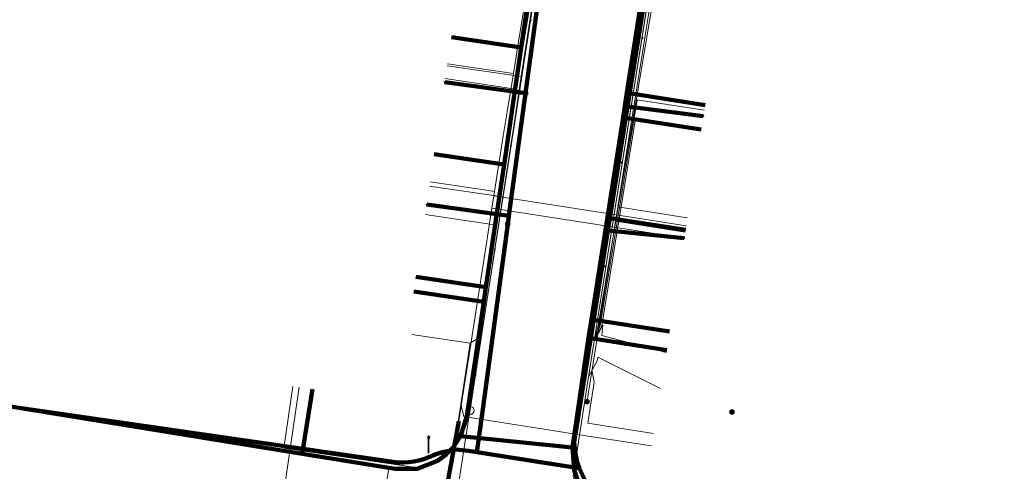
# Model space of a CAD drawing. Extents: x 152558 to 154479, y 462974 to 463683.
# Tile 135 of 256: x 153159 to 153206, y 463431 to 463453. Entities that reach past the tile are written whole.
import ezdxf
from ezdxf.lldxf.tags import DXFTag

# ---------------------------------------------------------------- set-up
doc = ezdxf.new("R2010")
doc.units = 0
doc.header["$LTSCALE"] = 0.2
doc.layers.get('0').update_dxf_attribs({"linetype": 'CONTINUOUS'})
for name, color, linetype, lineweight in [('B-RO-KL-DATA_COAXIAAL_17_ZIGGO BV-G', 90, 'KL-DATA-N', 18), ('B-RO-KL-DATA_COAXIAAL_7_ZIGGO BV-G', 90, 'KL-DATA-N', 18), ('B-RO-KL-DATA_HULPSTUK_KPN BV-S', 90, 'CONTINUOUS', 25), ('B-RO-KL-DATA_HULPSTUK_REGGEFIBER OPERATOR BV-S', 90, 'CONTINUOUS', 25), ('B-RO-KL-DATA_KABELBED_KPN BV-G', 90, 'CONTINUOUS', 100), ('B-RO-KL-DATA_KABELBED_ZIGGO BV-G', 90, 'CONTINUOUS', 100), ('B-RO-KL-DATA_MANTELBUIS_PVC_KPN BV-G', 90, 'CONTINUOUS', 100), ('B-RO-KL-DATA_REGGEFIBER OPERATOR BV-G', 90, 'KL-DATA-N', 18), ('B-RO-KL-ET_LS_400 V_STEDIN NETBEHEER BV-G', 190, 'KL-LS-N', 18), ('B-RO-KL-ET_LS_GEMEENTE AMERSFOORT-S', 190, 'CONTINUOUS', 25), ('B-RO-KL-ET_LS_HULPSTUK_STEDIN NETBEHEER BV-S', 190, 'CONTINUOUS', 25), ('B-RO-KL-GAS_LD_KOPER_22_0.1 BAR_STEDIN NETBEHEER BV-G', 50, 'KL-GAS-LD-N', 18), ('B-RO-KL-GAS_LD_MANTELBUIS_ASBESTCEMENT_124_STEDIN NETBEHEER BV-G', 50, 'CONTINUOUS', 100), ('B-RO-KL-GAS_LD_PE_25_0.1 BAR_STEDIN NETBEHEER BV-G', 50, 'KL-GAS-LD-N', 18), ('B-RO-KL-GAS_LD_PE_32_0.1 BAR_STEDIN NETBEHEER BV-G', 50, 'KL-GAS-LD-N', 18), ('B-RO-KL-GAS_LD_PVC_63_0.1 BAR_STEDIN NETBEHEER BV-G', 50, 'KL-GAS-LD-N', 18), ('B-RO-KL-WATER_100_VITENS-G', 170, 'KL-WATER-N', 18), ('B-RO-KL-WATER_HULPSTUK_VITENS-S', 170, 'CONTINUOUS', 25)]:
    doc.layers.add(name, color=color, linetype=linetype, lineweight=lineweight)
doc.styles.add('NLCS-ISO', font='NLCS-ISO.ttf')
tags = doc.linetypes.add('KL-DATA-N', pattern='A,4,-1,[101,NLCS.SHX,S=0.5,R=0,X=0,Y=0],-1,4,-1,["D",Standard,S=1,R=0,X=-0.25,Y=-0.5],-1.5', length=12.5).pattern_tags.tags
tags[18] = DXFTag(74, 10)
tags = doc.linetypes.add('KL-GAS-LD-N', pattern='A,4,-1,[69,NLCS.SHX,S=0.5,R=0,X=0,Y=0],-1,4,-1,["L",Standard,S=1,R=0,X=0.25,Y=-0.5],-2', length=13).pattern_tags.tags
tags[18] = DXFTag(74, 10)
tags = doc.linetypes.add('KL-LS-N', pattern='A,4,-1,[103,NLCS.SHX,S=0.75,R=0,X=0,Y=0],-1,4,-1,["L",Standard,S=1,R=0,X=0,Y=-0.5],-2', length=13).pattern_tags.tags
tags[18] = DXFTag(74, 10)
doc.linetypes.add('KL-WATER-N', pattern='A,7,-0.5,[168,NLCS.SHX,S=0.75,R=0,X=0.75,Y=0],-2', length=9.5)

# ---------------------------------------------------------------- blocks, each defined once
blk = doc.blocks.new('SKL-WTB_HULP_MOF-SO')
at = {"linetype": 'ByBlock', "lineweight": 18}
h = blk.add_hatch(color=0, dxfattribs=at)
h.dxf.hatch_style = 1
h.paths.add_polyline_path([(-0.5625, 0, 1), (0.5625, 0, 1)])
at = {"color": 0, "linetype": 'ByBlock', "lineweight": 18}
blk.add_circle((0, 0), 0.5625, dxfattribs=at)
at = {"color": 0, "linetype": 'ByBlock', "lineweight": 18, "style": 'NLCS-ISO', "flags": 1}
for tag, p in [('TYPE', (1.5, 0)), ('OMSCHRIJVING', (1.5, -3)), ('LABEL', (1.5, -1.5))]:
    blk.add_attdef(tag, p, '', height=1, dxfattribs=at)
blk = doc.blocks.new('SKL-WTB_HULP_OVERIG-SO')
at = {"color": 0, "linetype": 'ByBlock', "lineweight": 18}
for points in [[(-0.14, 0.14), (0.14, -0.14)], [(0.14, 0.14), (-0.14, -0.14)]]:
    blk.add_lwpolyline(points, dxfattribs=at)
at = {"color": 0, "linetype": 'ByBlock', "lineweight": 18, "style": 'NLCS-ISO', "flags": 1}
for tag, p in [('TYPE', (1.5, 0)), ('OMSCHRIJVING', (1.5, -3)), ('LABEL', (1.5, -1.5))]:
    blk.add_attdef(tag, p, '', height=1, dxfattribs=at)
blk = doc.blocks.new('SKL-WTB_HULP_AFSLUITER-SO')
at = {"color": 0, "linetype": 'ByBlock', "lineweight": 18}
blk.add_lwpolyline([(0, 0.8), (0, -0.8)], dxfattribs=at)
blk.add_circle((0, 0), 1, dxfattribs=at)
at = {"color": 0, "linetype": 'ByBlock', "lineweight": 18, "style": 'NLCS-ISO', "flags": 1}
for tag, p in [('TYPE', (1.5, 0)), ('OMSCHRIJVING', (1.5, -3)), ('LABEL', (1.5, -1.5))]:
    blk.add_attdef(tag, p, '', height=1, dxfattribs=at)
blk = doc.blocks.new('SKL-ET_LS_MAST-SO')
for p, q in [((-0.05, 2.07), (0.05, 2.07)), ((-0.05, -2), (0.05, -2))]:
    blk.add_line(p, q)
for points in [[(-0.18, 1.76), (-0.22, 1.76), (-0.22, 1.84), (-0.18, 1.84), (-0.18, 1.79)], [(-0.18, 1.49), (-0.22, 1.49), (-0.22, 1.57), (-0.18, 1.57), (-0.18, 1.52)], [(-0.18, 1.79), (-0.05, 1.79)], [(-0.18, 1.76), (-0.05, 1.76)], [(-0.18, 1.52), (-0.05, 1.52)], [(-0.18, 1.49), (-0.05, 1.49)], [(-0.05, -2), (-0.05, 2.07)], [(0.05, -2), (0.05, 2.07)], [(0.18, 1.92), (0.05, 1.92)], [(0.18, 1.89), (0.05, 1.89)], [(0.18, 1.66), (0.05, 1.66)], [(0.18, 1.63), (0.05, 1.63)], [(0.18, 1.39), (0.05, 1.39)], [(0.18, 1.36), (0.05, 1.36)], [(0.18, 1.89), (0.22, 1.89), (0.22, 1.97), (0.18, 1.97), (0.18, 1.92)], [(0.18, 1.63), (0.22, 1.63), (0.22, 1.71), (0.18, 1.71), (0.18, 1.66)], [(0.18, 1.36), (0.22, 1.36), (0.22, 1.44), (0.18, 1.44), (0.18, 1.39)]]:
    blk.add_lwpolyline(points)

msp = doc.modelspace()

# ---------------------------------------------------------------- linework, layer by layer
at = {"layer": 'B-RO-KL-DATA_COAXIAAL_17_ZIGGO BV-G', "flags": 128}
for points in [[(153089.958, 463458.019), (153096.289, 463469.247), (153096.659, 463469.017), (153100.889, 463466.387), (153104.67, 463464.036), (153109.622, 463460.958), (153113.403, 463458.607), (153118.336, 463455.54), (153119.389, 463455.086), (153132.204, 463449.962), (153130.831, 463442.892), (153130.81, 463442.686), (153130.69, 463442.07), (153130.716, 463440.956), (153131.788, 463438.936), (153132.739, 463438.679), (153132.778, 463438.652), (153133.425, 463438.357), (153134.113, 463438.181), (153141.648, 463436.951), (153142.759, 463436.769), (153145.035, 463436.397), (153157.733, 463434.324), (153172.215, 463431.979), (153176.695, 463431.253), (153177.22, 463431.213), (153177.745, 463431.267), (153178.252, 463431.413), (153178.726, 463431.645), (153179.151, 463431.957), (153179.516, 463432.338), (153179.808, 463432.778), (153179.833, 463432.836), (153185.221, 463432.285), (153185.202, 463431.968), (153185.309, 463431.195), (153185.565, 463430.457), (153185.96, 463429.782), (153186.477, 463429.198), (153187.099, 463428.725), (153187.801, 463428.382), (153186.889, 463423.137), (153186.898, 463423.053), (153187.113, 463423.077), (153187.81, 463423.032), (153190.551, 463422.611), (153191.903, 463422.403), (153195.561, 463421.841), (153209.51, 463419.425), (153213.934, 463418.659), (153216.558, 463418.204), (153224.331, 463416.858), (153227.602, 463416.292), (153234.203, 463415.148), (153235.044, 463414.924), (153235.835, 463414.558), (153236.522, 463414.08), (153236.551, 463414.06), (153237.169, 463413.446), (153237.671, 463412.734), (153237.983, 463412.071), (153238.042, 463411.945), (153238.27, 463411.104), (153238.348, 463410.235), (153238.275, 463409.367), (153237.622, 463405.593)], [(153145.035, 463436.397), (153157.733, 463434.324), (153172.215, 463431.979), (153176.695, 463431.253), (153177.22, 463431.213), (153177.745, 463431.267), (153178.252, 463431.413), (153178.726, 463431.645), (153179.151, 463431.957), (153179.516, 463432.338), (153179.808, 463432.778), (153179.833, 463432.836), (153185.221, 463432.285), (153185.202, 463431.968), (153185.309, 463431.195), (153185.565, 463430.457), (153185.96, 463429.782), (153186.477, 463429.198), (153187.099, 463428.725), (153187.801, 463428.382), (153186.889, 463423.137), (153186.898, 463423.053), (153187.113, 463423.077), (153187.81, 463423.032), (153190.551, 463422.611), (153191.903, 463422.403)]]:
    msp.add_lwpolyline(points, dxfattribs=at)
at = {"layer": 'B-RO-KL-DATA_COAXIAAL_7_ZIGGO BV-G', "flags": 128}
for points in [[(153199.056, 463480.209), (153199.566, 463483.469), (153197.293, 463483.824), (153196.598, 463483.872), (153195.904, 463483.798), (153195.234, 463483.604), (153194.608, 463483.298), (153194.045, 463482.887), (153193.561, 463482.384), (153193.173, 463481.806), (153192.89, 463481.168), (153192.819, 463480.881), (153192.723, 463480.492), (153192.055, 463476.223), (153191.202, 463470.772), (153191.078, 463469.982), (153189.51, 463459.966), (153189.386, 463459.176), (153187.848, 463449.357), (153187.663, 463448.171), (153186.141, 463438.452), (153186.002, 463437.563), (153185.248, 463432.75), (153185.221, 463432.285), (153185.202, 463431.968), (153185.309, 463431.195), (153185.565, 463430.457), (153185.96, 463429.782), (153186.477, 463429.198), (153187.099, 463428.725), (153187.801, 463428.382), (153186.889, 463423.137), (153186.898, 463423.053), (153187.113, 463423.077), (153187.81, 463423.032), (153190.551, 463422.611), (153191.903, 463422.403)], [(153191.903, 463422.403), (153190.551, 463422.611), (153187.81, 463423.032), (153187.113, 463423.077), (153186.898, 463423.053), (153186.889, 463423.137), (153187.801, 463428.382), (153187.099, 463428.725), (153186.477, 463429.198), (153185.96, 463429.782), (153185.565, 463430.457), (153185.309, 463431.195), (153185.202, 463431.968), (153185.221, 463432.285), (153185.248, 463432.75), (153186.002, 463437.563), (153186.141, 463438.452), (153187.663, 463448.171), (153187.848, 463449.357), (153189.386, 463459.176), (153189.51, 463459.966), (153191.078, 463469.982), (153191.202, 463470.772), (153194.956, 463470.184)], [(153191.903, 463422.403), (153190.551, 463422.611), (153187.81, 463423.032), (153187.113, 463423.077), (153186.898, 463423.053), (153186.889, 463423.137), (153187.801, 463428.382), (153187.099, 463428.725), (153186.477, 463429.198), (153185.96, 463429.782), (153185.565, 463430.457), (153185.309, 463431.195), (153185.202, 463431.968), (153185.221, 463432.285), (153185.248, 463432.75), (153186.002, 463437.563), (153186.141, 463438.452), (153187.663, 463448.171), (153187.848, 463449.357), (153189.386, 463459.176), (153189.51, 463459.966), (153191.078, 463469.982), (153194.832, 463469.394)], [(153191.903, 463422.403), (153190.551, 463422.611), (153187.81, 463423.032), (153187.113, 463423.077), (153186.898, 463423.053), (153186.889, 463423.137), (153187.801, 463428.382), (153187.099, 463428.725), (153186.477, 463429.198), (153185.96, 463429.782), (153185.565, 463430.457), (153185.309, 463431.195), (153185.202, 463431.968), (153185.221, 463432.285), (153179.833, 463432.836), (153180.019, 463433.261), (153180.141, 463433.775), (153180.957, 463439.302), (153181.059, 463439.995), (153181.932, 463445.91), (153182.761, 463451.529), (153184.083, 463460.489), (153180.719, 463460.985)], [(153191.903, 463422.403), (153190.551, 463422.611), (153187.81, 463423.032), (153187.113, 463423.077), (153186.898, 463423.053), (153186.889, 463423.137), (153187.801, 463428.382), (153187.099, 463428.725), (153186.477, 463429.198), (153185.96, 463429.782), (153185.565, 463430.457), (153185.309, 463431.195), (153185.202, 463431.968), (153185.221, 463432.285), (153185.248, 463432.75), (153186.002, 463437.563), (153186.141, 463438.452), (153187.663, 463448.171), (153187.848, 463449.357), (153189.386, 463459.176), (153189.51, 463459.966), (153193.268, 463459.377)], [(153191.903, 463422.403), (153190.551, 463422.611), (153187.81, 463423.032), (153187.113, 463423.077), (153186.898, 463423.053), (153186.889, 463423.137), (153187.801, 463428.382), (153187.099, 463428.725), (153186.477, 463429.198), (153185.96, 463429.782), (153185.565, 463430.457), (153185.309, 463431.195), (153185.202, 463431.968), (153185.221, 463432.285), (153185.248, 463432.75), (153186.002, 463437.563), (153186.141, 463438.452), (153187.663, 463448.171), (153187.848, 463449.357), (153189.386, 463459.176), (153193.14, 463458.588)], [(153191.903, 463422.403), (153190.551, 463422.611), (153187.81, 463423.032), (153187.113, 463423.077), (153186.898, 463423.053), (153186.889, 463423.137), (153187.801, 463428.382), (153187.099, 463428.725), (153186.477, 463429.198), (153185.96, 463429.782), (153185.565, 463430.457), (153185.309, 463431.195), (153185.202, 463431.968), (153185.221, 463432.285), (153179.833, 463432.836), (153180.019, 463433.261), (153180.141, 463433.775), (153180.957, 463439.302), (153181.059, 463439.995), (153181.932, 463445.91), (153182.761, 463451.529), (153179.397, 463452.025)], [(153191.903, 463422.403), (153190.551, 463422.611), (153187.81, 463423.032), (153187.113, 463423.077), (153186.898, 463423.053), (153186.889, 463423.137), (153187.801, 463428.382), (153187.099, 463428.725), (153186.477, 463429.198), (153185.96, 463429.782), (153185.565, 463430.457), (153185.309, 463431.195), (153185.202, 463431.968), (153185.221, 463432.285), (153185.248, 463432.75), (153186.002, 463437.563), (153186.141, 463438.452), (153187.663, 463448.171), (153187.848, 463449.357), (153191.607, 463448.768)], [(153191.903, 463422.403), (153190.551, 463422.611), (153187.81, 463423.032), (153187.113, 463423.077), (153186.898, 463423.053), (153186.889, 463423.137), (153187.801, 463428.382), (153187.099, 463428.725), (153186.477, 463429.198), (153185.96, 463429.782), (153185.565, 463430.457), (153185.309, 463431.195), (153185.202, 463431.968), (153185.221, 463432.285), (153185.248, 463432.75), (153186.002, 463437.563), (153186.141, 463438.452), (153187.663, 463448.171), (153191.421, 463447.582)], [(153191.903, 463422.403), (153190.551, 463422.611), (153187.81, 463423.032), (153187.113, 463423.077), (153186.898, 463423.053), (153186.889, 463423.137), (153187.801, 463428.382), (153187.099, 463428.725), (153186.477, 463429.198), (153185.96, 463429.782), (153185.565, 463430.457), (153185.309, 463431.195), (153185.202, 463431.968), (153185.221, 463432.285), (153179.833, 463432.836), (153180.019, 463433.261), (153180.141, 463433.775), (153180.957, 463439.302), (153181.059, 463439.995), (153181.932, 463445.91), (153178.568, 463446.406)], [(153191.903, 463422.403), (153190.551, 463422.611), (153187.81, 463423.032), (153187.113, 463423.077), (153186.898, 463423.053), (153186.889, 463423.137), (153187.801, 463428.382), (153187.099, 463428.725), (153186.477, 463429.198), (153185.96, 463429.782), (153185.565, 463430.457), (153185.309, 463431.195), (153185.202, 463431.968), (153185.221, 463432.285), (153179.833, 463432.836), (153180.019, 463433.261), (153180.141, 463433.775), (153180.957, 463439.302), (153181.059, 463439.995), (153181.932, 463445.91), (153178.568, 463446.406)], [(153158.374, 463382.175), (153121.109, 463388.786), (153122.3, 463394.74), (153123.3, 463399.74), (153124.094, 463403.712), (153124.26, 463404.547), (153127.245, 463419.547), (153129.345, 463430.124), (153129.464, 463430.724), (153130.905, 463433.533), (153131.461, 463436.699), (153131.723, 463438.189), (153131.788, 463438.936), (153132.739, 463438.679), (153132.778, 463438.652), (153133.425, 463438.357), (153134.113, 463438.181), (153141.648, 463436.951), (153142.759, 463436.769), (153145.035, 463436.397), (153157.733, 463434.324), (153172.215, 463431.979), (153176.695, 463431.253), (153177.22, 463431.213), (153177.745, 463431.267), (153178.252, 463431.413), (153178.726, 463431.645), (153179.151, 463431.957), (153179.516, 463432.338), (153179.808, 463432.778), (153179.833, 463432.836), (153185.221, 463432.285), (153185.202, 463431.968), (153185.309, 463431.195), (153185.565, 463430.457), (153185.96, 463429.782), (153186.477, 463429.198), (153187.099, 463428.725), (153187.801, 463428.382), (153186.889, 463423.137), (153186.898, 463423.053), (153187.113, 463423.077), (153187.81, 463423.032), (153190.551, 463422.611), (153191.903, 463422.403)], [(153191.903, 463422.403), (153190.551, 463422.611), (153187.81, 463423.032), (153187.113, 463423.077), (153186.898, 463423.053), (153186.889, 463423.137), (153187.801, 463428.382), (153187.099, 463428.725), (153186.477, 463429.198), (153185.96, 463429.782), (153185.565, 463430.457), (153185.309, 463431.195), (153185.202, 463431.968), (153185.221, 463432.285), (153185.248, 463432.75), (153186.002, 463437.563), (153186.141, 463438.452), (153189.895, 463437.864)], [(153191.903, 463422.403), (153190.551, 463422.611), (153187.81, 463423.032), (153187.113, 463423.077), (153186.898, 463423.053), (153186.889, 463423.137), (153187.801, 463428.382), (153187.099, 463428.725), (153186.477, 463429.198), (153185.96, 463429.782), (153185.565, 463430.457), (153185.309, 463431.195), (153185.202, 463431.968), (153185.221, 463432.285), (153185.248, 463432.75), (153186.002, 463437.563), (153189.76, 463436.974)], [(153191.903, 463422.403), (153190.551, 463422.611), (153187.81, 463423.032), (153187.113, 463423.077), (153186.898, 463423.053), (153186.889, 463423.137), (153187.801, 463428.382), (153187.099, 463428.725), (153186.477, 463429.198), (153185.96, 463429.782), (153185.565, 463430.457), (153185.309, 463431.195), (153185.202, 463431.968), (153185.221, 463432.285), (153179.833, 463432.836), (153179.808, 463432.778), (153179.516, 463432.338), (153179.151, 463431.957), (153178.726, 463431.645), (153178.252, 463431.413), (153177.745, 463431.267), (153177.22, 463431.213), (153176.695, 463431.253), (153172.215, 463431.979), (153172.719, 463435.088)], [(153191.903, 463422.403), (153190.551, 463422.611), (153187.81, 463423.032), (153187.113, 463423.077), (153186.898, 463423.053), (153186.889, 463423.137), (153187.801, 463428.382), (153187.099, 463428.725), (153186.477, 463429.198), (153185.96, 463429.782), (153185.565, 463430.457), (153185.309, 463431.195), (153185.202, 463431.968), (153185.221, 463432.285), (153179.833, 463432.836), (153179.808, 463432.778), (153179.516, 463432.338), (153179.151, 463431.957), (153178.726, 463431.645), (153178.252, 463431.413), (153177.745, 463431.267), (153177.22, 463431.213), (153176.695, 463431.253), (153172.215, 463431.979), (153172.719, 463435.088)]]:
    msp.add_lwpolyline(points, dxfattribs=at)
at = {"layer": 'B-RO-KL-DATA_KABELBED_KPN BV-G', "flags": 128}
for points in [[(153180.63, 463432.066), (153180.878, 463433.894), (153182.114, 463443.036), (153182.168, 463443.433), (153182.966, 463449.333), (153183.783, 463455.375), (153183.889, 463456.16), (153184.399, 463459.93), (153185.166, 463465.602), (153185.233, 463466.099), (153185.442, 463467.645), (153185.606, 463468.769), (153185.677, 463469.26), (153186.513, 463475), (153186.586, 463475.498), (153187.387, 463481), (153187.489, 463481.699), (153187.534, 463482.007)], [(153193.029, 463481.152), (153192.324, 463476.708), (153192.071, 463475.113), (153191.265, 463470.036), (153190.797, 463467.084), (153190.19, 463463.263), (153189.577, 463459.399), (153189.509, 463458.967), (153187.88, 463448.7), (153187.027, 463443.328), (153186.949, 463442.834), (153186.933, 463442.736), (153185.315, 463432.537), (153185.335, 463432.217), (153185.383, 463431.9), (153185.457, 463431.588), (153185.558, 463431.284)], [(153182.966, 463449.333), (153179.079, 463449.866)], [(153187.88, 463448.7), (153191.518, 463448.227)], [(153182.114, 463443.036), (153182.168, 463443.433), (153178.21, 463443.975)], [(153186.933, 463442.736), (153186.949, 463442.834), (153187.027, 463443.328), (153190.66, 463442.754)], [(153186.933, 463442.736), (153190.598, 463442.359)], [(153180.63, 463432.066), (153180.23, 463432.131), (153179.612, 463432.185), (153179.277, 463432.135), (153178.948, 463432.057), (153178.626, 463431.952), (153178.313, 463431.822), (153178.08, 463431.732), (153177.84, 463431.66), (153177.596, 463431.607), (153177.348, 463431.574), (153177.098, 463431.56), (153176.848, 463431.565), (153176.599, 463431.59), (153150.574, 463435.345), (153144.581, 463436.273), (153144.581, 463436.273)], [(153185.127, 463431.351), (153180.224, 463432.131)], [(153185.558, 463431.283), (153185.129, 463431.351), (153183.671, 463431.579), (153180.63, 463432.066)], [(153185.558, 463431.284), (153185.687, 463430.983), (153185.842, 463430.695), (153186.021, 463430.421), (153186.224, 463430.164), (153186.448, 463429.925), (153186.692, 463429.707), (153186.955, 463429.511), (153187.233, 463429.338), (153187.525, 463429.19), (153187.829, 463429.069), (153188.143, 463428.974), (153188.463, 463428.907), (153208.813, 463425.129)]]:
    msp.add_lwpolyline(points, dxfattribs=at)
at = {"layer": 'B-RO-KL-DATA_KABELBED_ZIGGO BV-G', "flags": 128}
for points in [[(153182.761, 463451.529), (153184.083, 463460.489)], [(153187.848, 463449.357), (153189.386, 463459.176)], [(153179.397, 463452.025), (153182.761, 463451.529)], [(153181.932, 463445.91), (153182.761, 463451.529)], [(153187.663, 463448.171), (153187.848, 463449.357)], [(153191.607, 463448.768), (153187.848, 463449.357)], [(153186.141, 463438.452), (153187.663, 463448.171)], [(153191.421, 463447.582), (153187.663, 463448.171)], [(153178.568, 463446.406), (153181.932, 463445.91)], [(153181.059, 463439.995), (153181.932, 463445.91)], [(153177.691, 463440.492), (153181.059, 463439.995)], [(153177.593, 463439.798), (153180.957, 463439.302)], [(153180.957, 463439.302), (153181.059, 463439.995)], [(153179.833, 463432.836), (153180.141, 463433.775), (153180.957, 463439.302)], [(153186.002, 463437.563), (153186.141, 463438.452)], [(153189.895, 463437.864), (153186.141, 463438.452)], [(153185.221, 463432.285), (153186.002, 463437.563)], [(153189.76, 463436.974), (153186.002, 463437.563)], [(153145.035, 463436.397), (153172.215, 463431.979)], [(153172.215, 463431.979), (153172.719, 463435.088)], [(153172.215, 463431.979), (153176.695, 463431.253), (153177.745, 463431.267), (153178.726, 463431.645), (153179.151, 463431.957), (153179.516, 463432.338), (153179.833, 463432.836)], [(153185.221, 463432.285), (153179.833, 463432.836)], [(153186.898, 463423.053), (153187.801, 463428.382), (153187.099, 463428.725), (153186.477, 463429.198), (153185.96, 463429.782), (153185.565, 463430.457), (153185.309, 463431.195), (153185.221, 463432.285)]]:
    msp.add_lwpolyline(points, dxfattribs=at)
at = {"layer": 'B-RO-KL-DATA_MANTELBUIS_PVC_KPN BV-G', "flags": 128}
msp.add_lwpolyline([(153185.127, 463431.351), (153180.224, 463432.131)], dxfattribs=at)
at = {"layer": 'B-RO-KL-DATA_REGGEFIBER OPERATOR BV-G', "flags": 128}
for points in [[(153164.878, 463344.106), (153165.577, 463345.817), (153170.833, 463378.027), (153171.085, 463378.977), (153172.12, 463386.185), (153173.121, 463392.748), (153173.901, 463397.768), (153175.211, 463405.32), (153176.111, 463410.99), (153176.163, 463411.245), (153176.215, 463411.5), (153176.606, 463414.294), (153177.893, 463422.952), (153178.446, 463425.585), (153179.378, 463431.213), (153180.297, 463437.312), (153180.64, 463437.513), (153181.472, 463443.004), (153182.503, 463449.537), (153183.298, 463454.291), (153184.116, 463459.424), (153184.571, 463462.171), (153185.724, 463469.494), (153187.07, 463478.095), (153188.029, 463483.863), (153189.21, 463491.266), (153189.886, 463495.767), (153190.237, 463498.08), (153190.96, 463502.603), (153191.39, 463502.501)], [(153189.954, 463422.453), (153190.331, 463423.176), (153190.924, 463427.403), (153190.785, 463428.106), (153188.439, 463428.566), (153186.521, 463429.176), (153185.644, 463430.055), (153185.258, 463430.899), (153185.991, 463435.69), (153193.115, 463480.78), (153193.739, 463482.146), (153195.641, 463483.647), (153197.532, 463483.932), (153218.875, 463480.179), (153238.92, 463476.704), (153260.481, 463472.832), (153273.101, 463470.686), (153273.856, 463470.366), (153273.963, 463469.922), (153272.959, 463465.3), (153272.953, 463465.069), (153272.995, 463464.78), (153273.167, 463464.552), (153273.373, 463464.455), (153285.8, 463462.217), (153297.99, 463459.995), (153305.294, 463458.9), (153317.992, 463456.426)], [(153189.835, 463460.024), (153185.991, 463435.69), (153185.258, 463430.899), (153185.644, 463430.055), (153186.521, 463429.176), (153188.439, 463428.566), (153190.785, 463428.106)], [(153186.262, 463437.406), (153186.466, 463438.136), (153189.979, 463459.008), (153193.13, 463458.515)], [(153182.503, 463449.537), (153183.298, 463454.291)], [(153179.105, 463450.038), (153182.503, 463449.537)], [(153181.472, 463443.004), (153182.503, 463449.537)], [(153186.262, 463437.406), (153186.559, 463438.165), (153188.346, 463449.022), (153191.563, 463448.518)], [(153186.262, 463437.406), (153186.631, 463438.156), (153188.259, 463448.121), (153191.423, 463447.625)], [(153178.139, 463443.496), (153181.472, 463443.004)], [(153177.496, 463437.721), (153180.297, 463437.312), (153180.64, 463437.513), (153181.472, 463443.004)], [(153189.737, 463436.862), (153186.641, 463437.68), (153186.688, 463438.177), (153186.262, 463437.406)], [(153185.991, 463435.69), (153186.416, 463436.462), (153186.444, 463436.632), (153189.466, 463435.133)]]:
    msp.add_lwpolyline(points, dxfattribs=at)
at = {"layer": 'B-RO-KL-ET_LS_400 V_STEDIN NETBEHEER BV-G', "flags": 128}
for points in [[(153185.927, 463434.5), (153185.999, 463434.953), (153186.157, 463435.949), (153186.952, 463440.96), (153187.304, 463443.178), (153187.414, 463443.87), (153187.751, 463445.992), (153188.705, 463452), (153189.013, 463453.938), (153189.091, 463454.432), (153189.349, 463456.056), (153190.303, 463462.063), (153190.764, 463464.972), (153190.842, 463465.466), (153191.256, 463468.07), (153192.03, 463472.948), (153192.303, 463474.667), (153192.829, 463477.979), (153192.998, 463479.044), (153193.326, 463481.107), (153193.513, 463481.689), (153193.802, 463482.227), (153194.186, 463482.702), (153194.65, 463483.098), (153195.179, 463483.402), (153195.755, 463483.604), (153196.358, 463483.696), (153196.967, 463483.675)], [(153187.588, 463480.689), (153187.409, 463479.601), (153187.065, 463477.508), (153186.486, 463473.994), (153186.077, 463471.507), (153185.397, 463467.35), (153185.025, 463464.924), (153184.424, 463460.999), (153184.104, 463458.912), (153183.667, 463456.061), (153183.333, 463453.877), (153182.759, 463450.133), (153182.412, 463447.865), (153181.873, 463444.345), (153181.491, 463441.852), (153180.285, 463433.983), (153180.115, 463433.373), (153179.831, 463432.806), (153179.443, 463432.303), (153178.967, 463431.884), (153178.419, 463431.564), (153177.82, 463431.355), (153177.572, 463431.319), (153177.192, 463431.264), (153176.558, 463431.295), (153176.388, 463431.319), (153175.683, 463426.475), (153175.681, 463426.352), (153175.702, 463426.229), (153175.745, 463426.113), (153175.81, 463426.007), (153175.893, 463425.915), (153175.991, 463425.84)], [(153179.196, 463450.658), (153182.759, 463450.133)], [(153178.341, 463444.866), (153181.873, 463444.345)], [(153190.753, 463443.347), (153187.414, 463443.87)], [(153190.645, 463442.655), (153187.304, 463443.178)], [(153189.126, 463432.954), (153185.964, 463433.457), (153186.276, 463435.424), (153186.177, 463435.946), (153186.157, 463435.949)], [(153171.776, 463435.226), (153171.342, 463432.258), (153177.569, 463431.339), (153177.572, 463431.319)]]:
    msp.add_lwpolyline(points, dxfattribs=at)
at = {"layer": 'B-RO-KL-GAS_LD_KOPER_22_0.1 BAR_STEDIN NETBEHEER BV-G', "flags": 128}
for points in [[(153179.21, 463450.757), (153182.38, 463450.29)], [(153178.37, 463445.064), (153180.975, 463444.68)]]:
    msp.add_lwpolyline(points, dxfattribs=at)
at = {"layer": 'B-RO-KL-GAS_LD_MANTELBUIS_ASBESTCEMENT_124_STEDIN NETBEHEER BV-G', "flags": 128}
msp.add_lwpolyline([(153178.215, 463425.104), (153179.753, 463433.557)], dxfattribs=at)
at = {"layer": 'B-RO-KL-GAS_LD_PE_25_0.1 BAR_STEDIN NETBEHEER BV-G', "flags": 128}
msp.add_lwpolyline([(153185.776, 463432.871), (153179.99, 463433.777), (153179.869, 463434.302)], dxfattribs=at)
at = {"layer": 'B-RO-KL-GAS_LD_PE_32_0.1 BAR_STEDIN NETBEHEER BV-G', "flags": 128}
for points in [[(153180.975, 463444.68), (153181.47, 463444.607)], [(153187.235, 463443.493), (153181.438, 463444.401)], [(153187.239, 463442.885), (153181.346, 463443.807)], [(153190.691, 463442.952), (153187.235, 463443.493)], [(153190.598, 463442.359), (153187.239, 463442.885)], [(153172.073, 463435.183), (153170.887, 463427.068)], [(153189.033, 463432.361), (153185.776, 463432.871)]]:
    msp.add_lwpolyline(points, dxfattribs=at)
at = {"layer": 'B-RO-KL-GAS_LD_PVC_63_0.1 BAR_STEDIN NETBEHEER BV-G', "flags": 128}
msp.add_lwpolyline([(153178.117, 463424.551), (153178.338, 463425.779), (153178.714, 463427.846), (153179.753, 463433.556), (153179.869, 463434.302), (153180.248, 463436.741), (153181.083, 463442.114), (153181.133, 463442.436), (153181.346, 463443.807), (153181.438, 463444.401), (153181.47, 463444.607), (153181.896, 463447.286), (153182.081, 463448.435), (153182.38, 463450.29), (153182.593, 463451.608), (153183.054, 463454.469), (153183.07, 463454.565), (153183.197, 463455.353), (153183.303, 463456.013), (153183.588, 463457.781), (153183.892, 463459.669), (153184.209, 463461.637), (153184.598, 463464.047), (153184.722, 463464.816), (153184.832, 463465.497), (153184.943, 463466.186), (153185.153, 463467.487), (153185.251, 463468.097), (153185.894, 463472.192), (153186.157, 463473.868), (153186.215, 463474.239), (153186.55, 463476.377), (153186.659, 463477.07), (153186.85, 463478.288), (153187.049, 463479.555), (153187.131, 463480.079), (153187.72, 463483.831), (153188.027, 463485.79), (153188.684, 463489.975), (153188.773, 463490.543), (153189.458, 463494.864), (153189.761, 463496.777), (153190.293, 463500.135), (153190.524, 463501.592), (153190.951, 463504.303), (153191.413, 463507.239), (153191.846, 463509.991), (153192.316, 463512.984), (153192.737, 463515.666), (153193.303, 463519.241), (153193.678, 463521.587), (153194.154, 463524.561), (153194.701, 463527.982), (153194.957, 463529.563), (153196.228, 463537.166), (153196.549, 463539.658), (153197.701, 463545.887), (153197.791, 463546.3)], dxfattribs=at)
at = {"layer": 'B-RO-KL-WATER_100_VITENS-G', "flags": 128}
for points in [[(153188.163, 463485.153), (153187.842, 463482.737), (153187.826, 463482.632), (153187.436, 463480.115), (153187.045, 463477.597), (153186.579, 463474.592), (153186.112, 463471.586), (153185.697, 463468.909), (153185.075, 463464.902), (153184.764, 463462.897), (153184.143, 463458.892), (153183.832, 463456.888), (153183.362, 463453.858), (153183.203, 463452.831), (153182.429, 463447.847), (153182.27, 463446.819), (153181.497, 463441.837), (153181.489, 463441.787), (153180.692, 463436.651), (153180.556, 463435.775), (153180.291, 463434.065)], [(153180.291, 463434.065), (153180.19, 463433.413), (153178.837, 463424.722)]]:
    msp.add_lwpolyline(points, dxfattribs=at)

# ---------------------------------------------------------------- block references
at = {"layer": 'B-RO-KL-DATA_HULPSTUK_KPN BV-S', "xscale": 0.2, "yscale": 0.2, "zscale": 0.2}
for name, p in [('SKL-WTB_HULP_OVERIG-SO', (153179.079, 463449.866)), ('SKL-WTB_HULP_MOF-SO', (153182.966, 463449.333)), ('SKL-WTB_HULP_OVERIG-SO', (153182.966, 463449.333)), ('SKL-WTB_HULP_MOF-SO', (153187.88, 463448.7)), ('SKL-WTB_HULP_OVERIG-SO', (153187.88, 463448.7)), ('SKL-WTB_HULP_OVERIG-SO', (153191.518, 463448.227)), ('SKL-WTB_HULP_OVERIG-SO', (153178.21, 463443.975)), ('SKL-WTB_HULP_MOF-SO', (153182.114, 463443.036)), ('SKL-WTB_HULP_OVERIG-SO', (153182.114, 463443.036)), ('SKL-WTB_HULP_MOF-SO', (153186.933, 463442.736)), ('SKL-WTB_HULP_OVERIG-SO', (153186.933, 463442.736)), ('SKL-WTB_HULP_OVERIG-SO', (153186.933, 463442.736)), ('SKL-WTB_HULP_OVERIG-SO', (153190.66, 463442.754)), ('SKL-WTB_HULP_OVERIG-SO', (153190.598, 463442.359)), ('SKL-WTB_HULP_MOF-SO', (153192.9, 463434)), ('SKL-WTB_HULP_OVERIG-SO', (153180.63, 463432.066)), ('SKL-WTB_HULP_OVERIG-SO', (153180.63, 463432.066)), ('SKL-WTB_HULP_OVERIG-SO', (153180.63, 463432.066)), ('SKL-WTB_HULP_OVERIG-SO', (153185.558, 463431.284)), ('SKL-WTB_HULP_OVERIG-SO', (153185.558, 463431.284)), ('SKL-WTB_HULP_OVERIG-SO', (153185.558, 463431.283))]:
    msp.add_blockref(name, p, dxfattribs=at)
at = {"layer": 'B-RO-KL-DATA_HULPSTUK_REGGEFIBER OPERATOR BV-S', "xscale": 0.2, "yscale": 0.2, "zscale": 0.2}
for p in [(153188.6, 463452), (153187.6, 463446), (153186.8, 463441)]:
    msp.add_blockref('SKL-WTB_HULP_OVERIG-SO', p, dxfattribs=at)
at = {"layer": 'B-RO-KL-ET_LS_GEMEENTE AMERSFOORT-S', "xscale": 0.2, "yscale": 0.2, "zscale": 0.2}
msp.add_blockref('SKL-ET_LS_MAST-SO', (153178.307, 463432.436), dxfattribs=at)
at = {"layer": 'B-RO-KL-ET_LS_HULPSTUK_STEDIN NETBEHEER BV-S', "xscale": 0.2, "yscale": 0.2, "zscale": 0.2}
msp.add_blockref('SKL-WTB_HULP_MOF-SO', (153185.927, 463434.5), dxfattribs=at)
at = {"layer": 'B-RO-KL-WATER_HULPSTUK_VITENS-S', "xscale": 0.2, "yscale": 0.2, "zscale": 0.2}
for name, p in [('SKL-WTB_HULP_OVERIG-SO', (153183.203, 463452.831)), ('SKL-WTB_HULP_OVERIG-SO', (153182.429, 463447.847)), ('SKL-WTB_HULP_OVERIG-SO', (153182.27, 463446.819)), ('SKL-WTB_HULP_OVERIG-SO', (153181.497, 463441.837)), ('SKL-WTB_HULP_OVERIG-SO', (153181.497, 463441.837)), ('SKL-WTB_HULP_OVERIG-SO', (153180.556, 463435.775)), ('SKL-WTB_HULP_AFSLUITER-SO', (153180.291, 463434.065))]:
    msp.add_blockref(name, p, dxfattribs=at)

doc.saveas('drawing.dxf')
